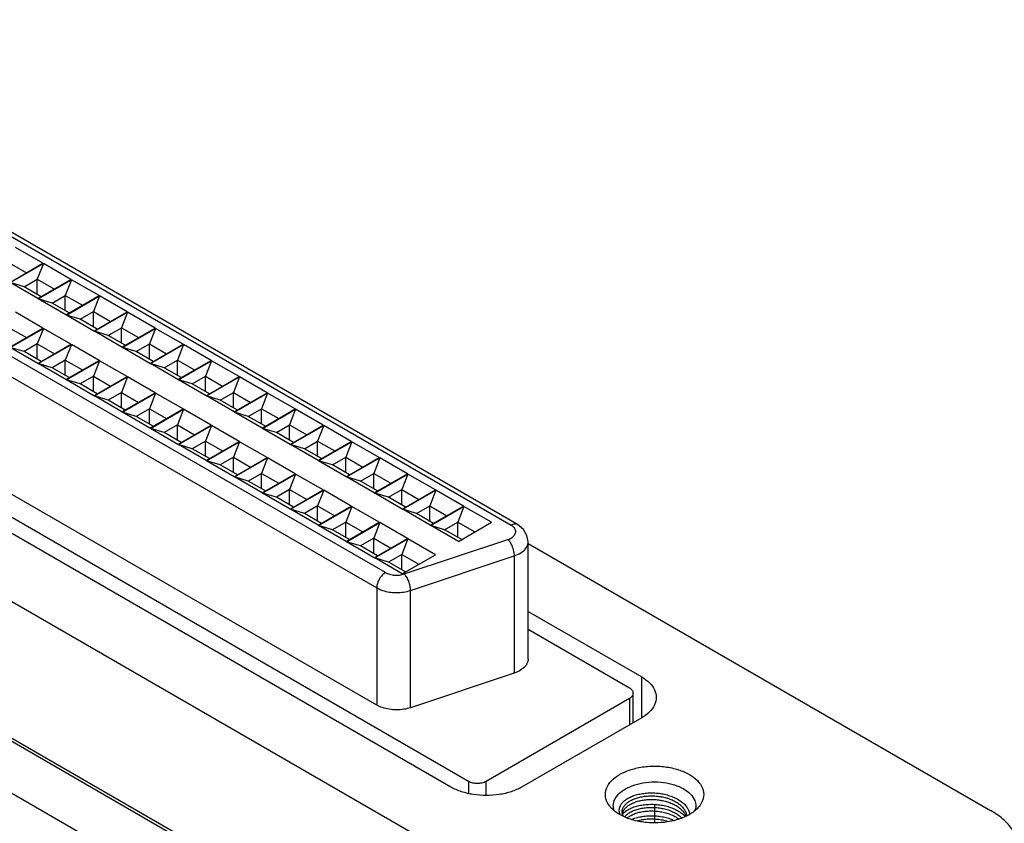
# Model space of a CAD drawing. Header units: inches. Extents: x 0 to 34, y 0 to 22.
# Tile 7 of 32: x 5.2 to 6.4, y 9.9 to 10.9. Entities that reach past the tile are written whole.
import ezdxf

# ---------------------------------------------------------------- set-up
doc = ezdxf.new("R2010")
doc.units = ezdxf.units.IN
doc.header["$LTSCALE"] = 1.87
doc.header["$MEASUREMENT"] = 0
doc.layers.get('0').update_dxf_attribs({"linetype": 'CONTINUOUS'})

msp = doc.modelspace()

# ---------------------------------------------------------------- linework, layer by layer
at = {"color": 7, "linetype": 'CONTINUOUS'}
for p, q in [((4.0608, 11.2673), (5.7885, 10.2698)), ((5.7964, 10.2706), (4.0687, 11.2681)), ((3.3256, 11.2323), (6.0041, 9.6857)), ((3.0494, 11.2194), (6.3002, 9.3424)), ((3.0494, 11.2154), (6.2967, 9.3404)), ((2.9976, 11.1799), (6.2465, 9.304)), ((5.6301, 10.2102), (3.9576, 11.1758)), ((3.9465, 11.1565), (5.619, 10.1909)), ((5.7127, 9.9397), (3.7654, 11.0641)), ((3.7805, 11.0756), (5.7348, 9.9472)), ((5.619, 10.043), (3.9465, 11.0087)), ((5.1981, 10.6001), (5.1633, 10.6202)), ((5.1556, 10.6005), (5.1772, 10.588)), ((5.1563, 10.576), (5.1981, 10.6001)), ((5.1569, 10.5757), (5.1986, 10.5998)), ((5.1986, 10.5998), (5.191, 10.5801)), ((5.2334, 10.5797), (5.1986, 10.5998)), ((5.1743, 10.5704), (5.191, 10.5801)), ((5.191, 10.5608), (5.191, 10.5801)), ((5.191, 10.5801), (5.2125, 10.5676)), ((5.1917, 10.5556), (5.1569, 10.5757)), ((5.1743, 10.5704), (5.1569, 10.5757)), ((5.1958, 10.558), (5.1743, 10.5704)), ((5.1917, 10.5556), (5.2334, 10.5797)), ((5.1922, 10.5552), (5.234, 10.5794)), ((5.234, 10.5794), (5.2263, 10.5597)), ((5.2688, 10.5593), (5.234, 10.5794)), ((5.227, 10.5351), (5.1922, 10.5552)), ((5.2096, 10.55), (5.1922, 10.5552)), ((5.2096, 10.55), (5.2263, 10.5597)), ((5.2263, 10.5404), (5.2263, 10.5597)), ((5.2263, 10.5597), (5.2479, 10.5472)), ((5.227, 10.5351), (5.2688, 10.5593)), ((5.2276, 10.5348), (5.2693, 10.5589)), ((5.2693, 10.5589), (5.2617, 10.5392)), ((5.3041, 10.5388), (5.2693, 10.5589)), ((5.2312, 10.5376), (5.2096, 10.55)), ((5.1981, 10.5184), (5.1633, 10.5385)), ((5.2624, 10.5147), (5.2276, 10.5348)), ((5.245, 10.5296), (5.2276, 10.5348)), ((5.245, 10.5296), (5.2617, 10.5392)), ((5.2617, 10.52), (5.2617, 10.5392)), ((5.2617, 10.5392), (5.2833, 10.5268)), ((5.2624, 10.5147), (5.3041, 10.5388)), ((5.2629, 10.5144), (5.3047, 10.5385)), ((5.3047, 10.5385), (5.297, 10.5188)), ((5.3395, 10.5184), (5.3047, 10.5385)), ((5.1556, 10.5188), (5.1772, 10.5064)), ((5.1563, 10.4943), (5.1981, 10.5184)), ((5.1569, 10.494), (5.1986, 10.5181)), ((5.1986, 10.5181), (5.191, 10.4984)), ((5.2334, 10.498), (5.1986, 10.5181)), ((5.2666, 10.5171), (5.245, 10.5296)), ((5.2803, 10.5092), (5.297, 10.5188)), ((5.297, 10.5188), (5.3186, 10.5064)), ((5.297, 10.4995), (5.297, 10.5188)), ((5.2977, 10.4943), (5.3395, 10.5184)), ((5.2983, 10.494), (5.34, 10.5181)), ((5.34, 10.5181), (5.3324, 10.4984)), ((5.3748, 10.498), (5.34, 10.5181)), ((5.2977, 10.4943), (5.2629, 10.5144)), ((5.2803, 10.5092), (5.2629, 10.5144)), ((5.3019, 10.4967), (5.2803, 10.5092)), ((5.1743, 10.4888), (5.1569, 10.494)), ((5.1917, 10.4739), (5.1569, 10.494)), ((5.191, 10.4984), (5.1743, 10.4888)), ((5.191, 10.4791), (5.191, 10.4984)), ((5.191, 10.4984), (5.2125, 10.486)), ((5.1917, 10.4739), (5.2334, 10.498)), ((5.1922, 10.4736), (5.234, 10.4977)), ((5.234, 10.4977), (5.2263, 10.478)), ((5.2688, 10.4776), (5.234, 10.4977)), ((5.3331, 10.4739), (5.2983, 10.494)), ((5.3157, 10.4888), (5.2983, 10.494)), ((5.3157, 10.4888), (5.3324, 10.4984)), ((5.3324, 10.4984), (5.354, 10.486)), ((5.3324, 10.4791), (5.3324, 10.4984)), ((5.3331, 10.4739), (5.3748, 10.498)), ((5.3336, 10.4736), (5.3754, 10.4977)), ((5.3754, 10.4977), (5.3677, 10.478)), ((5.4102, 10.4776), (5.3754, 10.4977)), ((5.1958, 10.4763), (5.1743, 10.4888)), ((5.3373, 10.4763), (5.3157, 10.4888)), ((5.2096, 10.4684), (5.1922, 10.4736)), ((5.227, 10.4535), (5.1922, 10.4736)), ((5.2263, 10.478), (5.2096, 10.4684)), ((5.2312, 10.4559), (5.2096, 10.4684)), ((5.2263, 10.4587), (5.2263, 10.478)), ((5.2263, 10.478), (5.2479, 10.4656)), ((5.227, 10.4535), (5.2688, 10.4776)), ((5.2276, 10.4532), (5.2693, 10.4773)), ((5.2693, 10.4773), (5.2617, 10.4576)), ((5.3041, 10.4572), (5.2693, 10.4773)), ((5.3684, 10.4535), (5.3336, 10.4736)), ((5.351, 10.4684), (5.3336, 10.4736)), ((5.351, 10.4684), (5.3677, 10.478)), ((5.3726, 10.4559), (5.351, 10.4684)), ((5.3677, 10.478), (5.3893, 10.4656)), ((5.3677, 10.4587), (5.3677, 10.478)), ((5.3684, 10.4535), (5.4102, 10.4776)), ((5.369, 10.4532), (5.4108, 10.4773)), ((5.4108, 10.4773), (5.4031, 10.4576)), ((5.4456, 10.4572), (5.4108, 10.4773)), ((5.2617, 10.4576), (5.245, 10.448)), ((5.2617, 10.4383), (5.2617, 10.4576)), ((5.2617, 10.4576), (5.2833, 10.4451)), ((5.2624, 10.4331), (5.3041, 10.4572)), ((5.2629, 10.4328), (5.3047, 10.4569)), ((5.3047, 10.4569), (5.297, 10.4372)), ((5.3395, 10.4368), (5.3047, 10.4569)), ((5.3864, 10.448), (5.4031, 10.4576)), ((5.4031, 10.4576), (5.4247, 10.4451)), ((5.4031, 10.4383), (5.4031, 10.4576)), ((5.4038, 10.4331), (5.4456, 10.4572)), ((5.4044, 10.4328), (5.4461, 10.4569)), ((5.4461, 10.4569), (5.4385, 10.4372)), ((5.4809, 10.4368), (5.4461, 10.4569)), ((5.245, 10.448), (5.2276, 10.4532)), ((5.2624, 10.4331), (5.2276, 10.4532)), ((5.2666, 10.4355), (5.245, 10.448)), ((5.4038, 10.4331), (5.369, 10.4532)), ((5.3864, 10.448), (5.369, 10.4532)), ((5.408, 10.4355), (5.3864, 10.448)), ((5.2803, 10.4275), (5.2629, 10.4328)), ((5.2977, 10.4127), (5.2629, 10.4328)), ((5.297, 10.4372), (5.2803, 10.4275)), ((5.297, 10.4372), (5.3186, 10.4247)), ((5.297, 10.4179), (5.297, 10.4372)), ((5.2977, 10.4127), (5.3395, 10.4368)), ((5.2983, 10.4123), (5.34, 10.4365)), ((5.34, 10.4365), (5.3324, 10.4168)), ((5.3748, 10.4164), (5.34, 10.4365)), ((5.4218, 10.4275), (5.4044, 10.4328)), ((5.4392, 10.4127), (5.4044, 10.4328)), ((5.4218, 10.4275), (5.4385, 10.4372)), ((5.4385, 10.4372), (5.46, 10.4247)), ((5.4385, 10.4179), (5.4385, 10.4372)), ((5.4392, 10.4127), (5.4809, 10.4368)), ((5.4397, 10.4123), (5.4815, 10.4365)), ((5.4815, 10.4365), (5.4738, 10.4168)), ((5.5163, 10.4164), (5.4815, 10.4365)), ((5.3019, 10.4151), (5.2803, 10.4275)), ((5.4433, 10.4151), (5.4218, 10.4275)), ((5.3157, 10.4071), (5.2983, 10.4123)), ((5.3331, 10.3923), (5.2983, 10.4123)), ((5.3324, 10.4168), (5.3157, 10.4071)), ((5.3373, 10.3947), (5.3157, 10.4071)), ((5.3324, 10.4168), (5.354, 10.4043)), ((5.3324, 10.3975), (5.3324, 10.4168)), ((5.3331, 10.3923), (5.3748, 10.4164)), ((5.3336, 10.3919), (5.3754, 10.416)), ((5.3754, 10.416), (5.3677, 10.3964)), ((5.4102, 10.396), (5.3754, 10.416)), ((5.4571, 10.4071), (5.4397, 10.4123)), ((5.4745, 10.3923), (5.4397, 10.4123)), ((5.4571, 10.4071), (5.4738, 10.4168)), ((5.4787, 10.3947), (5.4571, 10.4071)), ((5.4738, 10.4168), (5.4954, 10.4043)), ((5.4738, 10.3975), (5.4738, 10.4168)), ((5.4745, 10.3923), (5.5163, 10.4164)), ((5.4751, 10.3919), (5.5168, 10.416)), ((5.5168, 10.416), (5.5092, 10.3964)), ((5.5516, 10.396), (5.5168, 10.416)), ((5.3677, 10.3964), (5.351, 10.3867)), ((5.3677, 10.3964), (5.3893, 10.3839)), ((5.3677, 10.3771), (5.3677, 10.3964)), ((5.3684, 10.3718), (5.4102, 10.396)), ((5.369, 10.3715), (5.4108, 10.3956)), ((5.4108, 10.3956), (5.4031, 10.3759)), ((5.4456, 10.3755), (5.4108, 10.3956)), ((5.4925, 10.3867), (5.5092, 10.3964)), ((5.5092, 10.3964), (5.5307, 10.3839)), ((5.5092, 10.3771), (5.5092, 10.3964)), ((5.5099, 10.3718), (5.5516, 10.396)), ((5.5104, 10.3715), (5.5522, 10.3956)), ((5.5522, 10.3956), (5.5445, 10.3759)), ((5.587, 10.3755), (5.5522, 10.3956)), ((5.351, 10.3867), (5.3336, 10.3919)), ((5.3684, 10.3718), (5.3336, 10.3919)), ((5.3726, 10.3743), (5.351, 10.3867)), ((5.4925, 10.3867), (5.4751, 10.3919)), ((5.5099, 10.3718), (5.4751, 10.3919)), ((5.514, 10.3743), (5.4925, 10.3867)), ((5.3864, 10.3663), (5.369, 10.3715)), ((5.4038, 10.3514), (5.369, 10.3715)), ((5.4031, 10.3759), (5.3864, 10.3663)), ((5.4031, 10.3759), (5.4247, 10.3635)), ((5.4031, 10.3567), (5.4031, 10.3759)), ((5.4038, 10.3514), (5.4456, 10.3755)), ((5.4044, 10.3511), (5.4461, 10.3752)), ((5.4461, 10.3752), (5.4385, 10.3555)), ((5.4809, 10.3551), (5.4461, 10.3752)), ((5.5278, 10.3663), (5.5104, 10.3715)), ((5.5452, 10.3514), (5.5104, 10.3715)), ((5.5278, 10.3663), (5.5445, 10.3759)), ((5.5445, 10.3759), (5.5661, 10.3635)), ((5.5445, 10.3567), (5.5445, 10.3759)), ((5.5452, 10.3514), (5.587, 10.3755)), ((5.5458, 10.3511), (5.5875, 10.3752)), ((5.5875, 10.3752), (5.5799, 10.3555)), ((5.6223, 10.3551), (5.5875, 10.3752)), ((5.408, 10.3538), (5.3864, 10.3663)), ((5.5494, 10.3538), (5.5278, 10.3663)), ((5.4218, 10.3459), (5.4044, 10.3511)), ((5.4392, 10.331), (5.4044, 10.3511)), ((5.4385, 10.3555), (5.4218, 10.3459)), ((5.4433, 10.3334), (5.4218, 10.3459)), ((5.4385, 10.3555), (5.46, 10.3431)), ((5.4385, 10.3362), (5.4385, 10.3555)), ((5.4392, 10.331), (5.4809, 10.3551)), ((5.4397, 10.3307), (5.4815, 10.3548)), ((5.4815, 10.3548), (5.4738, 10.3351)), ((5.5163, 10.3347), (5.4815, 10.3548)), ((5.5632, 10.3459), (5.5458, 10.3511)), ((5.5806, 10.331), (5.5458, 10.3511)), ((5.5632, 10.3459), (5.5799, 10.3555)), ((5.5847, 10.3334), (5.5632, 10.3459)), ((5.5799, 10.3555), (5.6015, 10.3431)), ((5.5799, 10.3362), (5.5799, 10.3555)), ((5.5806, 10.331), (5.6223, 10.3551)), ((5.5811, 10.3307), (5.6229, 10.3548)), ((5.6229, 10.3548), (5.6152, 10.3351)), ((5.6577, 10.3347), (5.6229, 10.3548)), ((5.4738, 10.3351), (5.4571, 10.3255)), ((5.4738, 10.3351), (5.4954, 10.3227)), ((5.4738, 10.3158), (5.4738, 10.3351)), ((5.4745, 10.3106), (5.5163, 10.3347)), ((5.4751, 10.3103), (5.5168, 10.3344)), ((5.5168, 10.3344), (5.5092, 10.3147)), ((5.5516, 10.3143), (5.5168, 10.3344)), ((5.5985, 10.3255), (5.6152, 10.3351)), ((5.6152, 10.3351), (5.6368, 10.3227)), ((5.6152, 10.3158), (5.6152, 10.3351)), ((5.6159, 10.3106), (5.6577, 10.3347)), ((5.6165, 10.3103), (5.6582, 10.3344)), ((5.6582, 10.3344), (5.6506, 10.3147)), ((5.693, 10.3143), (5.6582, 10.3344)), ((5.4571, 10.3255), (5.4397, 10.3307)), ((5.4745, 10.3106), (5.4397, 10.3307)), ((5.4787, 10.313), (5.4571, 10.3255)), ((5.5985, 10.3255), (5.5811, 10.3307)), ((5.6159, 10.3106), (5.5811, 10.3307)), ((5.6201, 10.313), (5.5985, 10.3255)), ((5.4925, 10.3051), (5.4751, 10.3103)), ((5.5099, 10.2902), (5.4751, 10.3103)), ((5.5092, 10.3147), (5.4925, 10.3051)), ((5.5092, 10.3147), (5.5307, 10.3022)), ((5.5092, 10.2954), (5.5092, 10.3147)), ((5.5099, 10.2902), (5.5516, 10.3143)), ((5.5104, 10.2899), (5.5522, 10.314)), ((5.5522, 10.314), (5.5445, 10.2943)), ((5.587, 10.2939), (5.5522, 10.314)), ((5.6339, 10.3051), (5.6165, 10.3103)), ((5.6513, 10.2902), (5.6165, 10.3103)), ((5.6339, 10.3051), (5.6506, 10.3147)), ((5.6506, 10.3147), (5.6722, 10.3022)), ((5.6506, 10.2954), (5.6506, 10.3147)), ((5.6513, 10.2902), (5.693, 10.3143)), ((5.6518, 10.2899), (5.6936, 10.314)), ((5.6936, 10.314), (5.6859, 10.2943)), ((5.7284, 10.2939), (5.6936, 10.314)), ((5.514, 10.2926), (5.4925, 10.3051)), ((5.5445, 10.2943), (5.5278, 10.2846)), ((5.5445, 10.2943), (5.5661, 10.2818)), ((5.5445, 10.275), (5.5445, 10.2943)), ((5.6555, 10.2926), (5.6339, 10.3051)), ((5.6692, 10.2846), (5.6859, 10.2943)), ((5.6859, 10.2943), (5.7075, 10.2818)), ((5.6859, 10.275), (5.6859, 10.2943)), ((5.5278, 10.2846), (5.5104, 10.2899)), ((5.5452, 10.2698), (5.5104, 10.2899)), ((5.5494, 10.2722), (5.5278, 10.2846)), ((5.5452, 10.2698), (5.587, 10.2939)), ((5.5458, 10.2694), (5.5875, 10.2936)), ((5.5875, 10.2936), (5.5799, 10.2739)), ((5.6223, 10.2735), (5.5875, 10.2936)), ((5.6692, 10.2846), (5.6518, 10.2899)), ((5.6866, 10.2698), (5.6518, 10.2899)), ((5.6908, 10.2722), (5.6692, 10.2846)), ((5.6866, 10.2698), (5.7284, 10.2939)), ((5.6872, 10.2694), (5.729, 10.2936)), ((5.729, 10.2936), (5.7213, 10.2739)), ((5.7638, 10.2735), (5.729, 10.2936)), ((5.5632, 10.2642), (5.5458, 10.2694)), ((5.5806, 10.2494), (5.5458, 10.2694)), ((5.5799, 10.2739), (5.5632, 10.2642)), ((5.5799, 10.2739), (5.6015, 10.2614)), ((5.5799, 10.2546), (5.5799, 10.2739)), ((5.5806, 10.2494), (5.6223, 10.2735)), ((5.5811, 10.249), (5.6229, 10.2731)), ((5.6229, 10.2731), (5.6152, 10.2535)), ((5.6577, 10.2531), (5.6229, 10.2731)), ((5.7046, 10.2642), (5.6872, 10.2694)), ((5.722, 10.2494), (5.6872, 10.2694)), ((5.7046, 10.2642), (5.7213, 10.2739)), ((5.7213, 10.2739), (5.7429, 10.2614)), ((5.7213, 10.2546), (5.7213, 10.2739)), ((5.722, 10.2494), (5.7638, 10.2735)), ((5.5847, 10.2518), (5.5632, 10.2642)), ((5.7262, 10.2518), (5.7046, 10.2642)), ((5.5985, 10.2438), (5.5811, 10.249)), ((5.6159, 10.2289), (5.5811, 10.249)), ((5.6152, 10.2535), (5.5985, 10.2438)), ((5.6152, 10.2535), (5.6368, 10.241)), ((5.6152, 10.2342), (5.6152, 10.2535)), ((5.6159, 10.2289), (5.6577, 10.2531)), ((5.6165, 10.2286), (5.6582, 10.2527)), ((5.6582, 10.2527), (5.6506, 10.233)), ((5.6538, 10.2084), (5.7845, 10.2519)), ((5.693, 10.2326), (5.6582, 10.2527)), ((5.81, 10.101), (5.81, 10.2489)), ((5.81, 10.2469), (6.393, 9.9103)), ((5.6201, 10.2314), (5.5985, 10.2438)), ((5.6506, 10.233), (5.6339, 10.2234)), ((5.6506, 10.233), (5.6722, 10.2206)), ((5.6506, 10.2138), (5.6506, 10.233)), ((5.6513, 10.2085), (5.693, 10.2326)), ((5.6339, 10.2234), (5.6165, 10.2286)), ((5.6513, 10.2085), (5.6165, 10.2286)), ((5.6555, 10.2109), (5.6339, 10.2234)), ((5.6617, 10.1876), (5.7923, 10.2312)), ((5.7923, 10.2312), (5.7923, 10.0833)), ((5.619, 10.1909), (5.619, 10.043)), ((5.6617, 10.0398), (5.6617, 10.1876)), ((5.81, 10.1611), (5.9532, 10.0785)), ((5.938, 10.0645), (5.81, 10.1384)), ((5.7923, 10.0833), (5.6617, 10.0398)), ((5.9532, 10.0271), (5.9532, 10.0785)), ((5.7571, 9.9472), (5.938, 10.0517)), ((5.938, 10.0517), (5.938, 10.0183)), ((5.9426, 10.021), (5.9426, 10.0581)), ((5.9532, 10.0271), (5.8018, 9.9397)), ((5.7348, 9.9472), (5.7348, 9.9318)), ((5.7571, 9.9291), (5.7571, 9.9472)), ((5.9694, 9.9181), (5.9694, 9.8948)), ((6.0081, 9.905), (6.0089, 9.903))]:
    msp.add_line(p, q, dxfattribs=at)
for points in [[(5.81, 10.2489), (5.8085, 10.257), (5.804, 10.2644), (5.7964, 10.2706)], [(5.9301, 9.903), (5.9295, 9.9044), (5.9292, 9.9064), (5.9295, 9.9083), (5.9301, 9.9096)]]:
    msp.add_lwpolyline(points, dxfattribs=at)
for points, knots in [([(5.7964, 10.2706), (5.7954, 10.2711), (5.7925, 10.2716), (5.7899, 10.2705), (5.7885, 10.2698)], [0, 0, 0, 0, 0.434545, 1, 1, 1, 1]), ([(5.7845, 10.2519), (5.7864, 10.2525), (5.7893, 10.2539), (5.7918, 10.256), (5.7925, 10.257)], [0, 0, 0, 0, 0.632902, 1, 1, 1, 1]), ([(5.7925, 10.257), (5.7928, 10.2574), (5.7939, 10.259), (5.7948, 10.2624), (5.7935, 10.2652), (5.7926, 10.2664)], [0, 0, 0, 0, 0.148073, 0.566448, 1, 1, 1, 1]), ([(5.7845, 10.2519), (5.7856, 10.2507), (5.7877, 10.2478), (5.7901, 10.2427), (5.7918, 10.237), (5.7923, 10.2331), (5.7923, 10.2312)], [0, 0, 0, 0, 0.218144, 0.472866, 0.746418, 1, 1, 1, 1]), ([(5.7923, 10.2312), (5.7952, 10.2321), (5.8004, 10.2344), (5.8066, 10.2394), (5.8093, 10.244), (5.8098, 10.2466), (5.8099, 10.247)], [0, 0, 0, 0, 0.374219, 0.680217, 0.946789, 1, 1, 1, 1]), ([(5.6301, 10.2102), (5.6285, 10.2093), (5.6256, 10.2068), (5.6221, 10.2021), (5.6197, 10.1967), (5.619, 10.1928), (5.619, 10.1909)], [0, 0, 0, 0, 0.233927, 0.489687, 0.755239, 1, 1, 1, 1]), ([(5.6301, 10.2102), (5.6317, 10.2092), (5.6354, 10.2077), (5.6415, 10.2067), (5.6478, 10.2068), (5.6519, 10.2077), (5.6538, 10.2084)], [0, 0, 0, 0, 0.230861, 0.486093, 0.748721, 1, 1, 1, 1]), ([(5.6617, 10.1876), (5.6617, 10.1894), (5.6613, 10.1933), (5.6596, 10.1989), (5.6572, 10.2041), (5.6551, 10.2071), (5.6538, 10.2084)], [0, 0, 0, 0, 0.242282, 0.506066, 0.771301, 1, 1, 1, 1]), ([(5.619, 10.1909), (5.6213, 10.1895), (5.6264, 10.1873), (5.6347, 10.1854), (5.6437, 10.1847), (5.6529, 10.1853), (5.6589, 10.1867), (5.6617, 10.1876)], [0, 0, 0, 0, 0.182136, 0.376755, 0.583879, 0.795115, 1, 1, 1, 1]), ([(5.81, 10.101), (5.81, 10.1001), (5.8097, 10.0969), (5.8067, 10.0916), (5.8004, 10.0866), (5.7952, 10.0842), (5.7923, 10.0833)], [0, 0, 0, 0, 0.100863, 0.356841, 0.658646, 1, 1, 1, 1]), ([(5.9532, 10.0785), (5.9568, 10.0764), (5.9632, 10.0718), (5.9699, 10.0629), (5.9716, 10.056), (5.9716, 10.0528)], [0, 0, 0, 0, 0.379882, 0.707235, 1, 1, 1, 1]), ([(5.9426, 10.0581), (5.9426, 10.0593), (5.9415, 10.0621), (5.9393, 10.0638), (5.938, 10.0645)], [0, 0, 0, 0, 0.45455, 1, 1, 1, 1]), ([(5.938, 10.0517), (5.9393, 10.0524), (5.9415, 10.0541), (5.9426, 10.0569), (5.9426, 10.0581)], [0, 0, 0, 0, 0.54642, 1, 1, 1, 1]), ([(5.9716, 10.0528), (5.9716, 10.0495), (5.9699, 10.0427), (5.9632, 10.0338), (5.9568, 10.0292), (5.9532, 10.0271)], [0, 0, 0, 0, 0.292765, 0.620118, 1, 1, 1, 1]), ([(5.6617, 10.0398), (5.659, 10.0388), (5.6531, 10.0375), (5.644, 10.0368), (5.6349, 10.0375), (5.6264, 10.0395), (5.6212, 10.0417), (5.619, 10.043)], [0, 0, 0, 0, 0.196397, 0.407613, 0.619737, 0.821046, 1, 1, 1, 1]), ([(5.9129, 9.9156), (5.9113, 9.9177), (5.9081, 9.923), (5.9066, 9.933), (5.911, 9.9437), (5.92, 9.9527), (5.9326, 9.9597), (5.948, 9.9644), (5.9652, 9.9665), (5.9827, 9.9657), (5.9991, 9.9623), (6.009, 9.9581), (6.0133, 9.9556)], [0, 0, 0, 0, 0.055887, 0.130969, 0.208346, 0.296723, 0.399532, 0.515814, 0.641864, 0.770934, 0.892833, 1, 1, 1, 1]), ([(5.7348, 9.9472), (5.7364, 9.9463), (5.74, 9.9449), (5.7459, 9.9443), (5.7518, 9.9449), (5.7555, 9.9463), (5.7571, 9.9472)], [0, 0, 0, 0, 0.234961, 0.500286, 0.765508, 1, 1, 1, 1]), ([(6.0133, 9.9556), (6.017, 9.9535), (6.0236, 9.9486), (6.0306, 9.9389), (6.0322, 9.9276), (6.0291, 9.92), (6.0265, 9.9164), (6.026, 9.9157)], [0, 0, 0, 0, 0.268635, 0.506703, 0.723783, 0.9475, 1, 1, 1, 1]), ([(5.8018, 9.9397), (5.7977, 9.9373), (5.7885, 9.9333), (5.7734, 9.9298), (5.7573, 9.9286), (5.7412, 9.9298), (5.7261, 9.9333), (5.7169, 9.9373), (5.7127, 9.9397)], [0, 0, 0, 0, 0.154292, 0.323201, 0.5, 0.676799, 0.845708, 1, 1, 1, 1]), ([(5.9174, 9.9162), (5.9174, 9.9169), (5.9176, 9.9206), (5.9204, 9.9274), (5.928, 9.9349), (5.9385, 9.9408), (5.9515, 9.9448), (5.9659, 9.9465), (5.9806, 9.9459), (5.9943, 9.943), (6.0026, 9.9395), (6.0062, 9.9374)], [0, 0, 0, 0, 0.019795, 0.107059, 0.206762, 0.322734, 0.453905, 0.596112, 0.741755, 0.879271, 1, 1, 1, 1]), ([(6.0062, 9.9374), (6.0093, 9.9356), (6.0149, 9.9315), (6.0203, 9.9239), (6.0214, 9.9184), (6.0214, 9.9162)], [0, 0, 0, 0, 0.398986, 0.752819, 1, 1, 1, 1]), ([(5.9256, 9.9142), (5.9256, 9.9143), (5.9257, 9.9146), (5.926, 9.9153), (5.9264, 9.9162), (5.927, 9.9174), (5.928, 9.9189), (5.9295, 9.9206), (5.9309, 9.9219), (5.9321, 9.9229), (5.9335, 9.924), (5.9352, 9.9251), (5.9367, 9.926), (5.9374, 9.9263)], [0, 0, 0, 0, 0.006594, 0.06323, 0.120953, 0.179923, 0.302089, 0.430698, 0.566416, 0.637111, 0.709722, 0.860676, 1, 1, 1, 1]), ([(5.9301, 9.9096), (5.9302, 9.9098), (5.9306, 9.9105), (5.9315, 9.9118), (5.9328, 9.9134), (5.9344, 9.9149), (5.9362, 9.9163), (5.9382, 9.9176), (5.9404, 9.9188), (5.9427, 9.9199), (5.9453, 9.9209), (5.948, 9.9218), (5.9509, 9.9225), (5.9538, 9.9231), (5.9563, 9.9235), (5.9577, 9.9236), (5.9581, 9.9237)], [0, 0, 0, 0, 0.022377, 0.081797, 0.144444, 0.210585, 0.280371, 0.353868, 0.431082, 0.511977, 0.596458, 0.684273, 0.775089, 0.868544, 0.96425, 1, 1, 1, 1]), ([(5.9329, 9.9179), (5.9333, 9.9184), (5.9344, 9.9194), (5.9362, 9.9208), (5.9382, 9.9221), (5.9404, 9.9233), (5.9427, 9.9244), (5.9453, 9.9254), (5.948, 9.9263), (5.9509, 9.927), (5.9538, 9.9276), (5.9569, 9.9281), (5.9601, 9.9284), (5.9633, 9.9286), (5.9665, 9.9286), (5.9698, 9.9285), (5.9731, 9.9282), (5.9763, 9.9278), (5.9795, 9.9272), (5.9826, 9.9265), (5.9857, 9.9256), (5.9886, 9.9246), (5.9915, 9.9235), (5.9941, 9.9222), (5.9967, 9.9208), (5.999, 9.9193), (6.0009, 9.9178), (6.0021, 9.9169), (6.0025, 9.9165)], [0, 0, 0, 0, 0.027885, 0.058114, 0.08995, 0.123397, 0.158437, 0.195031, 0.233069, 0.272408, 0.312889, 0.354345, 0.396606, 0.439496, 0.482845, 0.526483, 0.57023, 0.613902, 0.657312, 0.700276, 0.742615, 0.78416, 0.824754, 0.864268, 0.902622, 0.939755, 0.975616, 1, 1, 1, 1]), ([(5.9374, 9.9263), (5.9375, 9.9264), (5.9385, 9.9269), (5.9403, 9.9278), (5.9431, 9.9289), (5.9461, 9.9298), (5.9492, 9.9306), (5.9524, 9.9313), (5.9558, 9.9318), (5.9592, 9.9322), (5.9627, 9.9324), (5.9663, 9.9325), (5.9698, 9.9323), (5.9734, 9.9321), (5.9769, 9.9316), (5.9804, 9.931), (5.9838, 9.9302), (5.9872, 9.9293), (5.9904, 9.9282), (5.9934, 9.927), (5.9964, 9.9256), (5.9991, 9.9241), (6.0017, 9.9225), (6.004, 9.9208), (6.0062, 9.9189), (6.0081, 9.917), (6.0097, 9.915), (6.011, 9.913), (6.0117, 9.9118), (6.012, 9.9112)], [0, 0, 0, 0, 0.004041, 0.038902, 0.075257, 0.113002, 0.152008, 0.192139, 0.233249, 0.275169, 0.317721, 0.360725, 0.403999, 0.447359, 0.490617, 0.53359, 0.576101, 0.617987, 0.659093, 0.69927, 0.738389, 0.77635, 0.813072, 0.848492, 0.882579, 0.91535, 0.946855, 0.977177, 1, 1, 1, 1]), ([(5.9581, 9.9237), (5.9587, 9.9237), (5.9605, 9.9239), (5.9633, 9.9241), (5.9665, 9.9241), (5.9698, 9.924), (5.9726, 9.9237), (5.9742, 9.9235), (5.9748, 9.9234)], [0, 0, 0, 0, 0.119593, 0.311169, 0.504793, 0.699708, 0.895112, 1, 1, 1, 1]), ([(5.9748, 9.9234), (5.9753, 9.9234), (5.9769, 9.9231), (5.9795, 9.9227), (5.9826, 9.9219), (5.9857, 9.9211), (5.9886, 9.9201), (5.9915, 9.9189), (5.9941, 9.9177), (5.9967, 9.9163), (5.999, 9.9148), (6.0012, 9.9132), (6.0031, 9.9115), (6.0049, 9.9097), (6.0064, 9.9078), (6.0074, 9.9062), (6.008, 9.9053), (6.0081, 9.905)], [0, 0, 0, 0, 0.038413, 0.121005, 0.202749, 0.283305, 0.362348, 0.439583, 0.514763, 0.587736, 0.658385, 0.726614, 0.792363, 0.855621, 0.916439, 0.974955, 1, 1, 1, 1]), ([(5.9183, 9.9101), (5.9173, 9.9109), (5.9153, 9.9127), (5.9136, 9.9147), (5.9129, 9.9156)], [0, 0, 0, 0, 0.524502, 1, 1, 1, 1]), ([(5.925, 9.909), (5.925, 9.9092), (5.925, 9.9098), (5.925, 9.9106), (5.925, 9.9115), (5.9251, 9.9125), (5.9253, 9.9134), (5.9255, 9.9139), (5.9256, 9.9142)], [0, 0, 0, 0, 0.123484, 0.301225, 0.479213, 0.658153, 0.838739, 1, 1, 1, 1]), ([(5.9301, 9.903), (5.9299, 9.9033), (5.9297, 9.9038), (5.9294, 9.9046), (5.9291, 9.9054), (5.9289, 9.9063), (5.9287, 9.9071), (5.9287, 9.908), (5.9287, 9.9088), (5.9287, 9.9097), (5.9288, 9.9105), (5.929, 9.9114), (5.9293, 9.9122), (5.9297, 9.9134), (5.9304, 9.9147), (5.9315, 9.9164), (5.9324, 9.9174), (5.9328, 9.9179), (5.9329, 9.9179)], [0, 0, 0, 0, 0.04975, 0.105045, 0.159415, 0.21304, 0.266105, 0.318808, 0.37135, 0.423941, 0.476793, 0.530121, 0.584138, 0.639055, 0.752296, 0.871156, 0.99647, 1, 1, 1, 1]), ([(5.9292, 9.9058), (5.9297, 9.9063), (5.9308, 9.9074), (5.9327, 9.9089), (5.9344, 9.9102), (5.936, 9.9111), (5.9376, 9.912), (5.9395, 9.9129), (5.9411, 9.9136), (5.9418, 9.9139)], [0, 0, 0, 0, 0.144367, 0.306772, 0.477953, 0.566883, 0.658004, 0.846627, 1, 1, 1, 1]), ([(5.9318, 9.9023), (5.932, 9.9026), (5.9327, 9.9033), (5.934, 9.9046), (5.9357, 9.906), (5.9377, 9.9073), (5.9399, 9.9086), (5.9422, 9.9097), (5.9447, 9.9107), (5.9474, 9.9116), (5.9502, 9.9124), (5.9532, 9.913), (5.9562, 9.9135), (5.9594, 9.9139), (5.9626, 9.9141), (5.9658, 9.9141), (5.9691, 9.9141), (5.9723, 9.9138), (5.9756, 9.9134), (5.9788, 9.9129), (5.9819, 9.9122), (5.985, 9.9113), (5.988, 9.9104), (5.9908, 9.9093), (5.9936, 9.908), (5.9961, 9.9067), (5.9985, 9.9052), (6.0007, 9.9036), (6.0024, 9.9021), (6.0034, 9.9012), (6.0038, 9.9008)], [0, 0, 0, 0, 0.01263, 0.03977, 0.068449, 0.098686, 0.130466, 0.16375, 0.198482, 0.234595, 0.272006, 0.310577, 0.350148, 0.390545, 0.431592, 0.47311, 0.51492, 0.556846, 0.598722, 0.640383, 0.681665, 0.722402, 0.762436, 0.801615, 0.839799, 0.876865, 0.912722, 0.947341, 0.980712, 1, 1, 1, 1]), ([(5.9351, 9.9009), (5.9353, 9.9011), (5.9361, 9.9017), (5.9377, 9.9028), (5.9399, 9.9041), (5.9422, 9.9052), (5.9447, 9.9062), (5.9474, 9.9071), (5.9502, 9.9079), (5.9532, 9.9085), (5.9562, 9.909), (5.9594, 9.9094), (5.9626, 9.9096), (5.9658, 9.9096), (5.9691, 9.9095), (5.9723, 9.9093), (5.9756, 9.9089), (5.9788, 9.9084), (5.9819, 9.9077), (5.985, 9.9068), (5.988, 9.9058), (5.9908, 9.9047), (5.9936, 9.9035), (5.9961, 9.9021), (5.9982, 9.9008), (5.9995, 9.9), (5.9999, 9.8996)], [0, 0, 0, 0, 0.012558, 0.047005, 0.083211, 0.121129, 0.160697, 0.201839, 0.244459, 0.288402, 0.333482, 0.379505, 0.426267, 0.473566, 0.521198, 0.568963, 0.61667, 0.664132, 0.711162, 0.757572, 0.803181, 0.847815, 0.891316, 0.933543, 0.974394, 1, 1, 1, 1]), ([(5.9418, 9.9139), (5.9421, 9.914), (5.9432, 9.9144), (5.9454, 9.9152), (5.9485, 9.916), (5.9517, 9.9167), (5.955, 9.9173), (5.9584, 9.9177), (5.9619, 9.9179), (5.9655, 9.918), (5.969, 9.9179), (5.9726, 9.9177), (5.9761, 9.9173), (5.9796, 9.9167), (5.9831, 9.9159), (5.9864, 9.9151), (5.9897, 9.914), (5.9928, 9.9128), (5.9957, 9.9115), (5.9985, 9.91), (6.0011, 9.9084), (6.0035, 9.9067), (6.0054, 9.9052), (6.0067, 9.9039), (6.0075, 9.9031), (6.0079, 9.9026), (6.008, 9.9025)], [0, 0, 0, 0, 0.009292, 0.053031, 0.098291, 0.144908, 0.1927, 0.241478, 0.291047, 0.341196, 0.391707, 0.442361, 0.492944, 0.543245, 0.593056, 0.642175, 0.690414, 0.737608, 0.783607, 0.828275, 0.871502, 0.913225, 0.953406, 0.97292, 0.992049, 1, 1, 1, 1]), ([(6.0195, 9.9092), (6.0194, 9.9091), (6.0154, 9.906), (6.0063, 9.9009), (5.9961, 9.8978), (5.9903, 9.8966), (5.9899, 9.8965)], [0, 0, 0, 0, 0.019667, 0.460285, 0.958642, 1, 1, 1, 1]), ([(6.0025, 9.9165), (6.0027, 9.9163), (6.0035, 9.9156), (6.0049, 9.9142), (6.0064, 9.9123), (6.0077, 9.9104), (6.0084, 9.909), (6.0087, 9.9083), (6.0087, 9.9082)], [0, 0, 0, 0, 0.073626, 0.314255, 0.545603, 0.768194, 0.983009, 1, 1, 1, 1]), ([(6.012, 9.9112), (6.012, 9.911), (6.0123, 9.9105), (6.0127, 9.9096), (6.013, 9.9085), (6.0134, 9.9074), (6.0136, 9.9065), (6.0137, 9.9059), (6.0137, 9.9057)], [0, 0, 0, 0, 0.09234, 0.297202, 0.499331, 0.699133, 0.897038, 1, 1, 1, 1]), ([(6.0214, 9.9162), (6.0214, 9.9155), (6.0213, 9.913), (6.0206, 9.9107), (6.02, 9.9091)], [0, 0, 0, 0, 0.283836, 1, 1, 1, 1]), ([(6.4271, 9.8741), (6.4259, 9.8772), (6.4216, 9.8859), (6.4105, 9.8988), (6.3993, 9.9067), (6.393, 9.9103)], [0, 0, 0, 0, 0.191536, 0.569971, 1, 1, 1, 1]), ([(5.9263, 9.9046), (5.9262, 9.9047), (5.926, 9.9052), (5.9257, 9.9059), (5.9254, 9.9068), (5.9252, 9.9078), (5.9251, 9.9085), (5.925, 9.9089), (5.925, 9.909)], [0, 0, 0, 0, 0.095699, 0.310788, 0.522236, 0.730739, 0.93706, 1, 1, 1, 1]), ([(5.9899, 9.8965), (5.9846, 9.8954), (5.9732, 9.8941), (5.9561, 9.8949), (5.9398, 9.8983), (5.9299, 9.9025), (5.9256, 9.905)], [0, 0, 0, 0, 0.245292, 0.517285, 0.774165, 1, 1, 1, 1]), ([(5.9404, 9.8988), (5.9408, 9.899), (5.9423, 9.8996), (5.9447, 9.9005), (5.9478, 9.9014), (5.9506, 9.902), (5.9525, 9.9024), (5.9533, 9.9025)], [0, 0, 0, 0, 0.117905, 0.345447, 0.581065, 0.823968, 1, 1, 1, 1]), ([(5.9478, 9.8972), (5.9484, 9.8974), (5.9499, 9.8978), (5.9525, 9.8984), (5.9555, 9.899), (5.9586, 9.8993), (5.9618, 9.8996), (5.9651, 9.8997), (5.9683, 9.8996), (5.9716, 9.8994), (5.9749, 9.8991), (5.9781, 9.8985), (5.9812, 9.8979), (5.9841, 9.8971), (5.9859, 9.8966), (5.9867, 9.8963)], [0, 0, 0, 0, 0.04718, 0.122885, 0.200662, 0.2802, 0.361147, 0.443142, 0.525817, 0.608803, 0.691737, 0.774268, 0.856067, 0.936841, 1, 1, 1, 1]), ([(5.9533, 9.9025), (5.9536, 9.9026), (5.9551, 9.9028), (5.9577, 9.9031), (5.9611, 9.9034), (5.9647, 9.9035), (5.9682, 9.9035), (5.9718, 9.9033), (5.9753, 9.9029), (5.9789, 9.9024), (5.9823, 9.9017), (5.9857, 9.9008), (5.9889, 9.8998), (5.9917, 9.8988), (5.9934, 9.898), (5.9941, 9.8977)], [0, 0, 0, 0, 0.0237, 0.106069, 0.189845, 0.274677, 0.360209, 0.446075, 0.531902, 0.617323, 0.701984, 0.785554, 0.867712, 0.948153, 1, 1, 1, 1]), ([(6.0087, 9.9082), (6.009, 9.9076), (6.0095, 9.9063), (6.0098, 9.9048), (6.01, 9.9038), (6.01, 9.9036)], [0, 0, 0, 0, 0.412701, 0.852209, 1, 1, 1, 1]), ([(5.963, 9.8951), (5.9637, 9.8951), (5.9655, 9.8951), (5.9683, 9.8951), (5.9711, 9.8949), (5.9728, 9.8948), (5.9734, 9.8947)], [0, 0, 0, 0, 0.19708, 0.512196, 0.828498, 1, 1, 1, 1])]:
    msp.add_open_spline(points, degree=3, knots=knots, dxfattribs=at)
for points in [[(5.7926, 10.2664), (5.7915, 10.2678), (5.7901, 10.2689), (5.7885, 10.2698)], [(5.8099, 10.247), (5.81, 10.2476), (5.81, 10.2482), (5.81, 10.2489)], [(5.9184, 9.9103), (5.9178, 9.9122), (5.9174, 9.9142), (5.9174, 9.9162)], [(5.9256, 9.905), (5.923, 9.9065), (5.9206, 9.9081), (5.9183, 9.9101)], [(6.026, 9.9157), (6.0242, 9.9133), (6.0219, 9.9111), (6.0195, 9.9092)], [(5.9301, 9.903), (5.9301, 9.903), (5.9301, 9.903), (5.9301, 9.903)]]:
    msp.add_open_spline(points, degree=3, dxfattribs=at)

doc.saveas('drawing.dxf')
